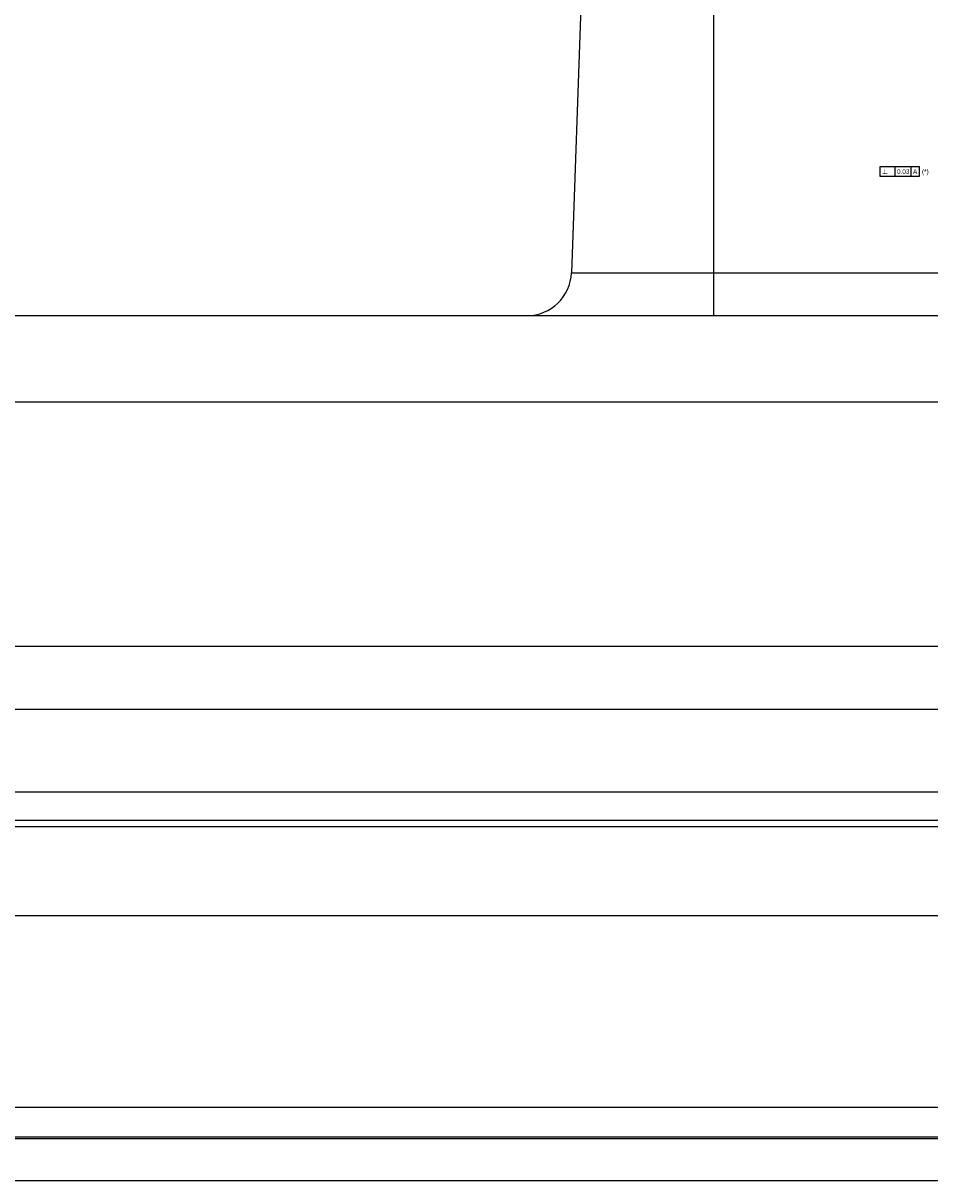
# Model space of a CAD drawing. Header units: millimetres. Extents: x 0 to 874, y 0 to 432.
# Tile 21 of 24: x 775 to 806, y 231 to 270. Entities that reach past the tile are written whole.
import ezdxf

# ---------------------------------------------------------------- set-up
doc = ezdxf.new("R2010")
doc.units = ezdxf.units.MM
doc.header["$LTSCALE"] = 30.734
doc.layers.get('0').update_dxf_attribs({"linetype": 'CONTINUOUS'})
doc.styles.get("Standard").update_dxf_attribs({"font": 'ar_wgl__.ttf'})
doc.styles.add('TEXTSTYLE_1', font='gdt', dxfattribs={"width": 0.8})

msp = doc.modelspace()

# ---------------------------------------------------------------- linework, layer by layer
at = {"color": 7, "linetype": 'Continuous'}
for p, q in [((798.752, 260.064), (798.752, 284.564)), ((794.741, 284.275), (793.947, 261.512)), ((793.947, 261.512), (823.652, 261.512)), ((718.552, 260.064), (823.952, 260.064)), ((823.952, 257.143), (729.603, 257.143)), ((729.746, 248.915), (823.952, 248.915)), ((729.783, 246.79), (823.952, 246.79)), ((823.952, 243.994), (729.832, 243.994)), ((823.952, 243.031), (729.849, 243.031)), ((823.952, 242.815), (729.853, 242.815)), ((823.952, 239.816), (728.905, 239.816)), ((729.552, 233.364), (823.952, 233.364)), ((729.577, 232.364), (823.952, 232.364)), ((823.952, 232.294), (729.647, 232.294)), ((823.952, 230.878), (729.67, 230.878))]:
    msp.add_line(p, q, dxfattribs=at)
at = {"color": 2, "linetype": 'Continuous'}
for p, q in [((804.351, 265.079), (804.351, 264.767)), ((805.689, 265.079), (804.351, 265.079)), ((804.865, 264.767), (804.865, 265.079)), ((805.407, 264.767), (805.407, 265.079)), ((805.689, 264.767), (805.689, 265.079)), ((804.351, 264.767), (805.689, 264.767))]:
    msp.add_line(p, q, dxfattribs=at)
at = {"color": 7, "linetype": 'Continuous'}
msp.add_arc((792.447, 261.564), 1.5, 270, 358, dxfattribs=at)

# ---------------------------------------------------------------- texts
at = {"color": 2, "linetype": 'Continuous', "style": 'TEXTSTYLE_1'}
msp.add_text('b', height=0.156, dxfattribs=at).set_placement((804.429, 264.845))
at = {"color": 2, "linetype": 'Continuous'}
for s, height, p in [('0.03', 0.1562, (804.924, 264.845)), ('A', 0.156, (805.465, 264.845)), ('(*)', 0.1562, (805.767, 264.845))]:
    msp.add_text(s, height=height, dxfattribs=at).set_placement(p)

doc.saveas('drawing.dxf')
